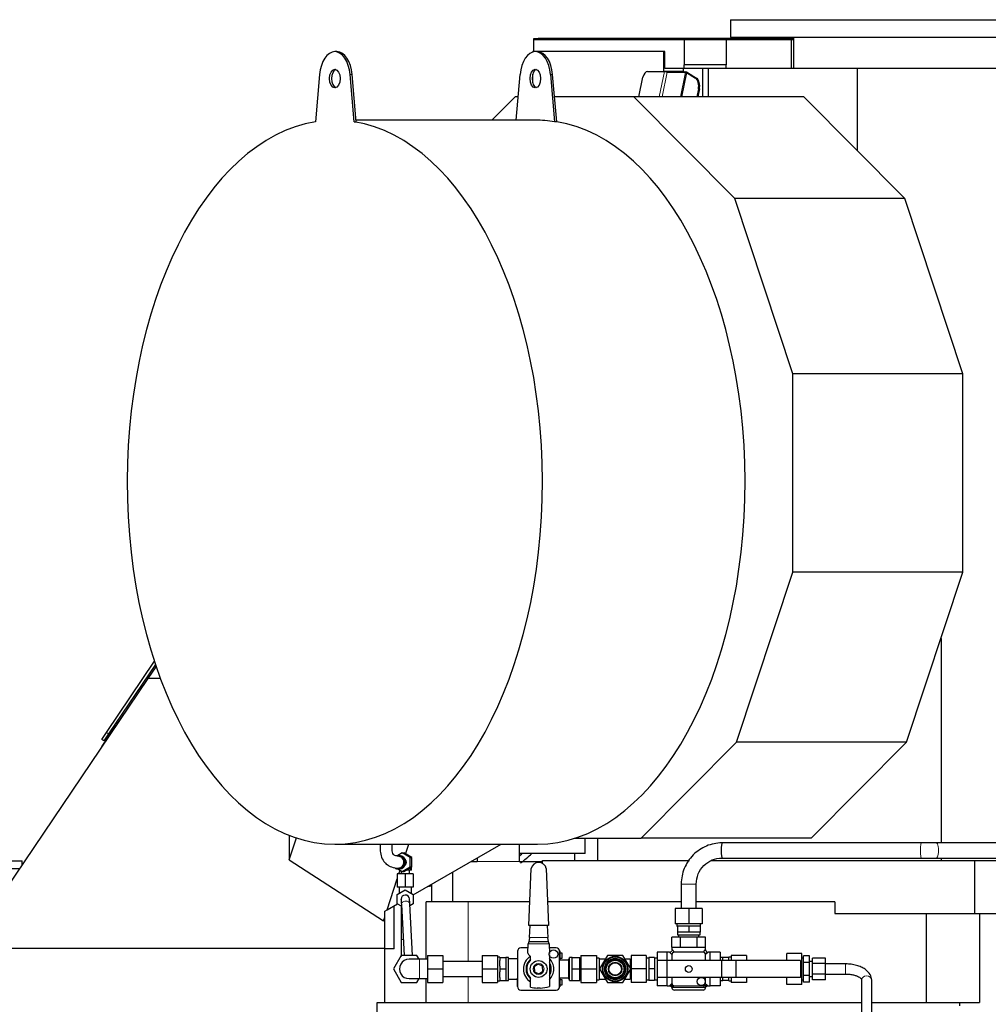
# Model space of a CAD drawing. Header units: inches. Extents: x 0 to 23760, y -13 to 16800.
# Tile 225 of 256: x 14616 to 15767, y 14189 to 15360. Entities that reach past the tile are written whole.
import ezdxf

# ---------------------------------------------------------------- set-up
doc = ezdxf.new("R2010")
doc.units = ezdxf.units.IN
doc.layers.add('1', color=7, linetype='Continuous', true_color=0xffffff)

msp = doc.modelspace()

# ---------------------------------------------------------------- linework, layer by layer
at = {"layer": '1', "color": 2, "linetype": 'Continuous', "lineweight": 25}
for p, q in [((15460.775, 15360), (15460.775, 15339.219)), ((15460.775, 15360), (16110.775, 15360)), ((15227.171, 15335.99), (15227.171, 15337.49)), ((15227.171, 15337.49), (15232.171, 15337.49)), ((15405.671, 15335.99), (15227.171, 15335.99)), ((15227.171, 15321.99), (15227.171, 15335.99)), ((15535.903, 15337.49), (15232.171, 15337.49)), ((15405.671, 15335.99), (15405.671, 15306.182)), ((15455.671, 15335.99), (15405.671, 15335.99)), ((15533.234, 15335.99), (15455.671, 15335.99)), ((15455.671, 15335.963), (15455.671, 15335.99)), ((15455.671, 15335.963), (15455.671, 15306.182)), ((15460.775, 15339.219), (16110.775, 15339.219)), ((15535.904, 15335.99), (15533.234, 15335.99)), ((15533.234, 15302.219), (15533.234, 15335.99)), ((15535.903, 15339.219), (15535.903, 15302.219)), ((14992.835, 15321.991), (14990.378, 15321.991)), ((15228.629, 15321.99), (15225.671, 15321.99)), ((15225.671, 15321.533), (15225.671, 15321.99)), ((15231.209, 15321.991), (15228.751, 15321.991)), ((15381.346, 15321.99), (15231.334, 15321.99)), ((15382.575, 15321.99), (15381.346, 15321.99)), ((15381.346, 15298.635), (15381.346, 15321.99)), ((15382.575, 15301.99), (15382.575, 15321.99)), ((15405.671, 15301.99), (15405.671, 15306.182)), ((15455.671, 15306.182), (15405.671, 15306.182)), ((15455.671, 15302.219), (15455.671, 15306.182)), ((14972.225, 15294.721), (14967.416, 15238.626)), ((15013.339, 15238.626), (15008.531, 15294.721)), ((15015.797, 15238.626), (15010.988, 15294.721)), ((15205.95, 15240.492), (15210.598, 15294.721)), ((15225.671, 15284.718), (15225.671, 15295.258)), ((15246.904, 15294.721), (15251.713, 15238.626)), ((15254.17, 15238.626), (15249.361, 15294.721)), ((15362.137, 15298.271), (15382.231, 15298.271)), ((15381.27, 15298.271), (15381.346, 15298.635)), ((15381.346, 15298.635), (15405.102, 15298.635)), ((15382.231, 15298.271), (15384.859, 15298.271)), ((15405.671, 15301.99), (15382.575, 15301.99)), ((15384.859, 15298.271), (15384.695, 15297.487)), ((15384.787, 15297.929), (15384.818, 15297.929)), ((15384.818, 15297.929), (15407.345, 15297.929)), ((15385.627, 15297.416), (15407.334, 15297.416)), ((15408.692, 15297.074), (15402.691, 15268.329)), ((15405.102, 15298.635), (15404.954, 15297.927)), ((15405.102, 15298.635), (15405.102, 15301.99)), ((15455.671, 15301.99), (15405.671, 15301.99)), ((15407.345, 15297.929), (15407.357, 15297.921)), ((15408.692, 15297.074), (15419.203, 15290.404)), ((15409.821, 15297.137), (15420.431, 15290.404)), ((15427.381, 15301.989), (15427.381, 15268.329)), ((15434.315, 15302.219), (15611.391, 15302.219)), ((15434.315, 15302.219), (15434.315, 15268.329)), ((15611.391, 15302.219), (15795.621, 15302.219)), ((15611.391, 15302.219), (15611.391, 15204.437)), ((15351.87, 15268.329), (15356.747, 15291.691)), ((15422.631, 15277.587), (15420.698, 15268.33)), ((15423.859, 15277.587), (15421.927, 15268.33)), ((15204.792, 15268.331), (15177.134, 15240.491)), ((15208.337, 15268.331), (15204.792, 15268.331)), ((15345.699, 15268.331), (15251.626, 15268.331)), ((15547.915, 15268.331), (15345.699, 15268.331)), ((15466.033, 15147.205), (15345.699, 15268.331)), ((15668.249, 15147.205), (15547.915, 15268.331)), ((15013.339, 15238.626), (15015.797, 15238.626)), ((15228.751, 15240.491), (15015.638, 15240.491)), ((15254.17, 15238.626), (15251.713, 15238.626)), ((15668.249, 15147.205), (15466.033, 15147.205)), ((15535.026, 14938.863), (15466.033, 15147.205)), ((15737.243, 14938.863), (15668.249, 15147.205)), ((15737.243, 14938.863), (15535.026, 14938.863)), ((15535.026, 14702.97), (15535.026, 14938.863)), ((15737.243, 14702.97), (15737.243, 14938.863)), ((15468.01, 14500.6), (15535.026, 14702.97)), ((15737.243, 14702.97), (15535.026, 14702.97)), ((15670.227, 14500.6), (15737.243, 14702.97)), ((15711.15, 14624.173), (15711.15, 14380.995)), ((14718.76, 14512.304), (14775.823, 14596.904)), ((14777.012, 14593.301), (14721.247, 14510.626)), ((14768.462, 14576.491), (14777.943, 14590.546)), ((14599.168, 14325.502), (14768.462, 14576.491)), ((14782.933, 14576.491), (14768.462, 14576.491)), ((14730.062, 14521.013), (14724.47, 14512.722)), ((14730.062, 14521.013), (14730.736, 14520.559)), ((14713.168, 14504.013), (14718.76, 14512.304)), ((14724.47, 14512.722), (14713.194, 14496.004)), ((14721.247, 14510.626), (14715.655, 14502.336)), ((14715.655, 14502.336), (14713.168, 14504.013)), ((14717.728, 14505.409), (14718.972, 14504.57)), ((15354.659, 14386.502), (15468.01, 14500.6)), ((15670.227, 14500.6), (15468.01, 14500.6)), ((15556.876, 14386.502), (15670.227, 14500.6)), ((14936.204, 14389.982), (14936.204, 14360.667)), ((14936.204, 14360.667), (14944.879, 14386.864)), ((15275.593, 14386.502), (15354.659, 14386.502)), ((15287.857, 14368.491), (15287.857, 14386.506)), ((15302.576, 14386.509), (15302.576, 14360.006)), ((15556.876, 14386.502), (15354.659, 14386.502)), ((15687.918, 14380.991), (15450.791, 14380.991)), ((15777.887, 14380.991), (15705.488, 14380.991)), ((14990.378, 14379.491), (15231.209, 14379.491)), ((15070.512, 14368.96), (15065.401, 14365.986)), ((15070.512, 14368.96), (15072.401, 14368.96)), ((15079.941, 14363.475), (15070.512, 14368.96)), ((15081.83, 14363.475), (15072.401, 14368.96)), ((15074.484, 14367.751), (15078.373, 14379.494)), ((15083.671, 14319.277), (15187.963, 14379.49)), ((15287.857, 14368.491), (15209.686, 14368.491)), ((15209.688, 14379.491), (15209.688, 14358.996)), ((15275.579, 14360.003), (15275.579, 14368.494)), ((14606.577, 14359.79), (14618.577, 14359.79)), ((14618.577, 14354.277), (14618.577, 14359.79)), ((14936.204, 14360.667), (15048.219, 14288.435)), ((15066.978, 14365.99), (15065.637, 14365.99)), ((15079.941, 14352.505), (15079.941, 14363.475)), ((15079.941, 14363.475), (15081.83, 14363.475)), ((15081.83, 14352.505), (15081.83, 14363.475)), ((15159.688, 14363.166), (15159.688, 14358.996)), ((15237.222, 14360), (15412.089, 14360)), ((15237.222, 14356.696), (15237.222, 14360)), ((15437.987, 14360), (15751.181, 14360)), ((15450.791, 14362.991), (15687.918, 14362.991)), ((15705.488, 14362.991), (15777.887, 14362.991)), ((15711.15, 14362.997), (15711.15, 14360.006)), ((15751.181, 14360), (16245.981, 14360)), ((15751.181, 14297), (15751.181, 14360)), ((14606.577, 14350.59), (14616.091, 14350.59)), ((15065.401, 14349.994), (15070.512, 14347.02)), ((15065.637, 14349.99), (15066.978, 14349.99)), ((15066.617, 14343.992), (15068.087, 14348.431)), ((15066.728, 14348.49), (15066.728, 14349.222)), ((15067.986, 14348.49), (15066.728, 14348.49)), ((15069.168, 14347.802), (15069.168, 14343.99)), ((15070.512, 14347.02), (15079.941, 14352.505)), ((15070.512, 14347.02), (15072.401, 14347.02)), ((15072.401, 14347.02), (15081.83, 14352.505)), ((15080.623, 14348.49), (15074.928, 14348.49)), ((15079.168, 14343.99), (15079.168, 14348.49)), ((15079.941, 14352.505), (15081.83, 14352.505)), ((15080.623, 14348.49), (15080.623, 14351.803)), ((15081.609, 14348.49), (15080.623, 14348.49)), ((15081.609, 14348.49), (15081.609, 14352.376)), ((15130.168, 14346.122), (15130.168, 14311)), ((15221.048, 14282.763), (15223.694, 14350.481)), ((15241.806, 14350.445), (15244.375, 14282.763)), ((15052.466, 14301.261), (15064.668, 14338.109)), ((15074.168, 14343.99), (15064.668, 14343.99)), ((15064.668, 14343.99), (15064.668, 14328.49)), ((15083.668, 14343.99), (15074.168, 14343.99)), ((15074.168, 14343.99), (15074.168, 14328.49)), ((15083.668, 14343.99), (15083.668, 14328.49)), ((15074.168, 14328.49), (15064.668, 14328.49)), ((15064.668, 14319.475), (15074.168, 14324.96)), ((15066.668, 14328.49), (15066.668, 14320.63)), ((15083.668, 14328.49), (15074.168, 14328.49)), ((15074.168, 14324.96), (15083.668, 14319.475)), ((15081.668, 14320.63), (15081.668, 14328.49)), ((15105.168, 14331.689), (15105.168, 14311)), ((15402.168, 14331.991), (15402.168, 14302.798)), ((15420.168, 14302.798), (15420.168, 14331.991)), ((15064.668, 14308.505), (15064.668, 14319.475)), ((15069.175, 14313.72), (15069.168, 14313.99)), ((15083.668, 14319.475), (15083.668, 14308.505)), ((15148.753, 14311), (15098.815, 14311)), ((15098.815, 14242.493), (15098.815, 14311)), ((15222.153, 14311), (15148.753, 14311)), ((15402.168, 14311), (15243.308, 14311)), ((15584.805, 14311), (15420.162, 14311)), ((15584.805, 14311), (15584.805, 14297)), ((15049.668, 14299.646), (15052.466, 14301.261)), ((15049.668, 14292.812), (15049.668, 14299.646)), ((15052.466, 14301.261), (15064.842, 14308.406)), ((15061.082, 14254.991), (15061.082, 14306.236)), ((15069.613, 14305.65), (15064.668, 14308.505)), ((15069.168, 14305.907), (15069.168, 14293.989)), ((15069.493, 14307.87), (15072.793, 14246.991)), ((15082.808, 14246.991), (15079.478, 14308.411)), ((15083.668, 14308.505), (15079.6, 14306.156)), ((15411.168, 14302.798), (15395.168, 14302.798)), ((15395.168, 14302.798), (15395.168, 14284.798)), ((15427.168, 14302.798), (15411.168, 14302.798)), ((15411.168, 14302.798), (15411.168, 14284.798)), ((15427.168, 14302.798), (15427.168, 14284.798)), ((15048.219, 14288.435), (15049.668, 14292.812)), ((15048.219, 14288.435), (15049.668, 14289.875)), ((15049.668, 14289.875), (15049.668, 14292.812)), ((15049.668, 14255.491), (15049.668, 14289.875)), ((15069.168, 14293.99), (15069.168, 14265.991)), ((15584.805, 14297), (15751.181, 14297)), ((15693.925, 14191), (15693.925, 14297)), ((15751.181, 14297), (16093.996, 14297)), ((15756.787, 14297), (15756.787, 14191)), ((15244.375, 14282.763), (15221.048, 14282.763)), ((15221.983, 14268.293), (15222.549, 14282.763)), ((15242.874, 14282.763), (15243.423, 14268.293)), ((15411.168, 14284.798), (15395.168, 14284.798)), ((15397.168, 14284.798), (15397.168, 14281.798)), ((15397.168, 14281.798), (15397.668, 14281.798)), ((15401.207, 14281.798), (15397.668, 14281.798)), ((15397.668, 14281.798), (15397.668, 14274.798)), ((15404.418, 14274.798), (15397.668, 14274.798)), ((15397.668, 14274.798), (15397.668, 14271.798)), ((15407.629, 14281.798), (15401.207, 14281.798)), ((15411.168, 14274.798), (15404.418, 14274.798)), ((15411.168, 14281.798), (15407.629, 14281.798)), ((15427.168, 14284.798), (15411.168, 14284.798)), ((15414.707, 14281.798), (15411.168, 14281.798)), ((15411.168, 14281.798), (15411.168, 14274.798)), ((15417.918, 14274.798), (15411.168, 14274.798)), ((15421.129, 14281.798), (15414.707, 14281.798)), ((15424.668, 14274.798), (15417.918, 14274.798)), ((15424.668, 14281.798), (15421.129, 14281.798)), ((15424.668, 14281.798), (15424.668, 14274.798)), ((15425.168, 14281.798), (15424.668, 14281.798)), ((15424.668, 14271.798), (15424.668, 14274.798)), ((15425.168, 14281.798), (15425.168, 14284.798)), ((15069.168, 14265.991), (15069.168, 14246.537)), ((15220.888, 14263.294), (15220.396, 14261.051)), ((15221.983, 14268.294), (15220.888, 14263.294)), ((15244.481, 14263.294), (15220.888, 14263.294)), ((15244.481, 14263.294), (15243.423, 14268.294)), ((15245.01, 14260.793), (15244.481, 14263.294)), ((15401.168, 14268.998), (15391.168, 14268.998)), ((15391.168, 14256.998), (15391.168, 14268.998)), ((15397.668, 14271.798), (15424.668, 14271.798)), ((15399.168, 14271.798), (15399.168, 14268.998)), ((15421.168, 14268.998), (15401.168, 14268.998)), ((15401.168, 14256.998), (15401.168, 14268.998)), ((15431.168, 14268.998), (15421.168, 14268.998)), ((15421.168, 14256.998), (15421.168, 14268.998)), ((15423.168, 14268.998), (15423.168, 14271.798)), ((15431.168, 14256.998), (15431.168, 14268.998)), ((15049.668, 14255.491), (14589.668, 14255.491)), ((15049.668, 14191), (15049.668, 14255.491)), ((15061.082, 14254.991), (15049.668, 14254.991)), ((15207.468, 14252.532), (15207.468, 14252.126)), ((15207.704, 14252.532), (15207.468, 14252.532)), ((15207.468, 14252.126), (15207.468, 14251.535)), ((15207.67, 14252.126), (15207.468, 14252.126)), ((15207.468, 14251.535), (15207.468, 14246.406)), ((15207.668, 14251.535), (15207.468, 14251.535)), ((15207.668, 14251.998), (15207.668, 14209.998)), ((15220.184, 14255.998), (15211.668, 14255.998)), ((15219.982, 14249.831), (15220.34, 14260.794)), ((15220.34, 14260.794), (15220.396, 14260.794)), ((15220.396, 14261.051), (15220.396, 14260.794)), ((15245.01, 14260.794), (15245.42, 14249.418)), ((15253.668, 14255.998), (15245.183, 14255.998)), ((15257.868, 14252.532), (15257.632, 14252.532)), ((15257.868, 14252.126), (15257.666, 14252.126)), ((15257.668, 14209.998), (15257.668, 14251.998)), ((15257.868, 14251.535), (15257.668, 14251.535)), ((15257.868, 14252.532), (15257.868, 14252.126)), ((15257.868, 14252.126), (15257.868, 14251.535)), ((15257.868, 14251.535), (15257.868, 14246.406)), ((15391.168, 14256.998), (15391.168, 14253.998)), ((15391.168, 14256.998), (15401.168, 14256.998)), ((15391.168, 14253.998), (15393.796, 14250.975)), ((15401.168, 14256.998), (15421.168, 14256.998)), ((15421.168, 14256.998), (15431.168, 14256.998)), ((15428.54, 14250.975), (15431.168, 14253.998)), ((15431.168, 14253.998), (15431.168, 14256.998)), ((15069.431, 14246.991), (15060.193, 14230.991)), ((15087.906, 14246.991), (15069.431, 14246.991)), ((15090.504, 14242.491), (15087.906, 14246.991)), ((15100.668, 14242.491), (15091.168, 14242.491)), ((15100.668, 14246.991), (15100.668, 14230.991)), ((15118.668, 14246.991), (15118.668, 14230.991)), ((15165.668, 14239.991), (15118.668, 14239.991)), ((15165.668, 14246.991), (15165.668, 14230.991)), ((15165.668, 14246.991), (15183.668, 14246.991)), ((15183.668, 14246.991), (15183.668, 14230.991)), ((15186.668, 14244.994), (15183.668, 14244.994)), ((15186.668, 14244.491), (15186.668, 14244.994)), ((15186.668, 14244.491), (15193.668, 14244.491)), ((15186.668, 14244.491), (15186.668, 14240.96)), ((15186.668, 14234.527), (15186.668, 14240.96)), ((15196.668, 14244.494), (15193.642, 14244.494)), ((15193.668, 14244.491), (15193.668, 14237.93)), ((15196.668, 14217.494), (15196.668, 14244.494)), ((15207.468, 14242.994), (15196.668, 14242.994)), ((15207.468, 14246.406), (15207.468, 14241.869)), ((15207.668, 14246.406), (15207.468, 14246.406)), ((15207.668, 14241.869), (15207.468, 14241.869)), ((15222.584, 14246.334), (15220.567, 14248.351)), ((15223.169, 14242.373), (15223.17, 14244.92)), ((15245.42, 14247.976), (15245.42, 14210.043)), ((15257.868, 14246.406), (15257.668, 14246.406)), ((15257.868, 14241.869), (15257.668, 14241.869)), ((15268.668, 14241.644), (15257.668, 14241.644)), ((15260.668, 14249.998), (15257.868, 14249.998)), ((15257.868, 14246.406), (15257.868, 14241.869)), ((15257.868, 14243.998), (15260.668, 14243.998)), ((15257.868, 14241.869), (15257.868, 14241.644)), ((15260.668, 14243.998), (15260.668, 14249.998)), ((15269.418, 14243.193), (15268.668, 14243.193)), ((15268.668, 14218.803), (15268.668, 14243.193)), ((15269.418, 14217.498), (15269.418, 14244.498)), ((15272.518, 14244.498), (15269.418, 14244.498)), ((15272.518, 14244.498), (15281.768, 14244.498)), ((15272.518, 14237.748), (15272.518, 14244.498)), ((15281.768, 14230.998), (15281.768, 14244.498)), ((15282.768, 14241.973), (15281.768, 14241.973)), ((15282.768, 14246.998), (15282.768, 14230.998)), ((15282.768, 14246.998), (15301.668, 14246.998)), ((15301.668, 14246.998), (15301.668, 14230.998)), ((15304.668, 14243.998), (15301.668, 14243.998)), ((15304.668, 14243.998), (15304.668, 14242.998)), ((15304.668, 14242.998), (15312.121, 14242.998)), ((15304.668, 14242.998), (15304.668, 14241.328)), ((15304.668, 14241.328), (15304.668, 14232.667)), ((15314.431, 14246.998), (15305.193, 14230.998)), ((15332.906, 14246.998), (15314.431, 14246.998)), ((15342.143, 14230.998), (15332.906, 14246.998)), ((15335.215, 14242.998), (15341.668, 14242.998)), ((15341.668, 14242.998), (15341.668, 14231.821)), ((15342.668, 14246.998), (15342.668, 14230.998)), ((15360.668, 14246.998), (15342.668, 14246.998)), ((15360.668, 14246.998), (15360.668, 14230.998)), ((15363.668, 14243.998), (15360.668, 14243.998)), ((15363.668, 14244.498), (15363.668, 14230.998)), ((15370.568, 14244.498), (15363.668, 14244.498)), ((15370.568, 14244.498), (15370.568, 14230.998)), ((15373.668, 14243.998), (15370.568, 14243.998)), ((15373.668, 14250.998), (15373.668, 14240.998)), ((15385.668, 14250.998), (15373.668, 14250.998)), ((15385.168, 14240.998), (15373.668, 14240.998)), ((15373.668, 14240.998), (15373.668, 14220.998)), ((15450.168, 14240.998), (15385.168, 14240.998)), ((15385.168, 14240.998), (15385.168, 14220.998)), ((15388.168, 14250.998), (15385.668, 14250.998)), ((15385.668, 14240.998), (15385.668, 14250.998)), ((15391.191, 14248.369), (15388.168, 14250.998)), ((15391.168, 14247.998), (15391.168, 14240.997)), ((15428.168, 14250.998), (15394.168, 14250.998)), ((15434.168, 14250.998), (15431.146, 14248.369)), ((15431.168, 14240.997), (15431.168, 14247.998)), ((15436.668, 14250.998), (15434.168, 14250.998)), ((15448.668, 14250.998), (15436.668, 14250.998)), ((15436.668, 14240.998), (15436.668, 14250.998)), ((15448.668, 14250.998), (15448.668, 14240.998)), ((15451.668, 14244.498), (15448.668, 14244.498)), ((15467.063, 14240.998), (15450.168, 14240.998)), ((15450.168, 14240.998), (15450.168, 14220.998)), ((15458.668, 14244.498), (15451.668, 14244.498)), ((15451.668, 14240.998), (15451.668, 14244.498)), ((15458.668, 14244.998), (15458.668, 14244.498)), ((15461.668, 14244.998), (15458.668, 14244.998)), ((15458.668, 14240.998), (15458.668, 14244.498)), ((15461.668, 14246.998), (15461.668, 14240.998)), ((15479.668, 14246.998), (15461.668, 14246.998)), ((15544.168, 14240.998), (15467.063, 14240.998)), ((15467.063, 14240.998), (15467.063, 14220.998)), ((15479.668, 14246.998), (15479.668, 14240.998)), ((15527.668, 14240.998), (15527.668, 14249.473)), ((15545.668, 14249.473), (15527.668, 14249.473)), ((15544.168, 14240.998), (15544.168, 14220.998)), ((15545.668, 14240.235), (15544.168, 14240.235)), ((15545.668, 14240.235), (15545.668, 14249.473)), ((15547.668, 14243.998), (15545.668, 14243.998)), ((15545.668, 14221.76), (15545.668, 14240.235)), ((15547.668, 14238.792), (15547.668, 14246.586)), ((15554.668, 14246.586), (15547.668, 14246.586)), ((15554.668, 14238.792), (15554.668, 14246.586)), ((15558.168, 14239.998), (15554.668, 14239.998)), ((15558.168, 14237.348), (15558.168, 14243.699)), ((15573.668, 14243.699), (15558.168, 14243.699)), ((15573.668, 14237.348), (15573.668, 14243.699)), ((15060.193, 14230.991), (15069.431, 14214.991)), ((15100.668, 14230.991), (15100.668, 14214.991)), ((15118.668, 14230.991), (15118.668, 14214.991)), ((15165.668, 14230.991), (15165.668, 14214.991)), ((15165.668, 14230.991), (15183.668, 14230.991)), ((15183.668, 14230.991), (15183.668, 14214.991)), ((15186.668, 14234.527), (15186.668, 14230.991)), ((15186.668, 14230.991), (15193.668, 14230.991)), ((15186.668, 14230.991), (15186.668, 14227.449)), ((15193.668, 14237.557), (15193.668, 14230.991)), ((15193.668, 14230.991), (15193.668, 14217.491)), ((15232.261, 14236.753), (15227.477, 14233.521)), ((15227.477, 14233.521), (15227.884, 14227.762)), ((15227.884, 14227.762), (15233.075, 14225.235)), ((15237.452, 14234.226), (15232.261, 14236.753)), ((15233.075, 14225.235), (15237.859, 14228.467)), ((15237.859, 14228.467), (15237.452, 14234.226)), ((15272.518, 14230.998), (15272.518, 14237.748)), ((15272.518, 14230.998), (15281.768, 14230.998)), ((15272.518, 14224.248), (15272.518, 14230.998)), ((15281.768, 14217.498), (15281.768, 14230.998)), ((15282.768, 14230.998), (15282.768, 14214.998)), ((15282.768, 14230.998), (15301.668, 14230.998)), ((15301.668, 14230.998), (15301.668, 14214.998)), ((15304.668, 14232.667), (15304.668, 14230.998)), ((15304.668, 14230.998), (15304.668, 14229.328)), ((15304.668, 14230.998), (15305.193, 14230.998)), ((15304.668, 14229.328), (15304.668, 14220.667)), ((15305.193, 14230.998), (15314.431, 14214.998)), ((15332.906, 14214.998), (15342.143, 14230.998)), ((15341.668, 14230.174), (15341.668, 14218.998)), ((15342.668, 14230.99), (15342.139, 14230.99)), ((15342.668, 14230.998), (15342.668, 14214.998)), ((15360.668, 14230.998), (15342.668, 14230.998)), ((15360.668, 14230.998), (15360.668, 14214.998)), ((15363.668, 14230.998), (15363.668, 14217.498)), ((15370.568, 14230.998), (15363.668, 14230.998)), ((15370.568, 14230.998), (15370.568, 14217.498)), ((15554.668, 14238.792), (15547.668, 14238.792)), ((15547.668, 14223.203), (15547.668, 14238.792)), ((15554.668, 14223.203), (15554.668, 14238.792)), ((15558.168, 14224.647), (15558.168, 14237.348)), ((15573.668, 14237.348), (15558.168, 14237.348)), ((15573.668, 14224.647), (15573.668, 14237.348)), ((15597.668, 14236.998), (15573.668, 14236.998)), ((15597.668, 14236.998), (15597.668, 14236.522)), ((15087.906, 14214.991), (15090.504, 14219.491)), ((15091.168, 14219.491), (15100.668, 14219.491)), ((15098.815, 14191), (15098.815, 14219.492)), ((15118.668, 14221.991), (15165.668, 14221.991)), ((15183.668, 14216.994), (15186.668, 14216.994)), ((15186.668, 14221.037), (15186.668, 14227.449)), ((15186.668, 14221.037), (15186.668, 14217.491)), ((15186.668, 14216.994), (15186.668, 14217.491)), ((15186.668, 14217.491), (15193.668, 14217.491)), ((15193.668, 14217.494), (15196.668, 14217.494)), ((15196.668, 14218.994), (15207.468, 14218.994)), ((15207.468, 14219.749), (15207.468, 14219.959)), ((15207.668, 14219.959), (15207.468, 14219.959)), ((15207.468, 14214.787), (15207.468, 14219.749)), ((15207.668, 14219.749), (15207.468, 14219.749)), ((15223.158, 14209.245), (15223.159, 14219.625)), ((15257.668, 14220.344), (15268.668, 14220.344)), ((15257.868, 14219.959), (15257.668, 14219.959)), ((15257.868, 14219.749), (15257.668, 14219.749)), ((15257.868, 14220.344), (15257.868, 14219.959)), ((15257.868, 14219.959), (15257.868, 14219.749)), ((15257.868, 14219.749), (15257.868, 14214.787)), ((15260.668, 14217.998), (15257.868, 14217.998)), ((15260.668, 14211.998), (15260.668, 14217.998)), ((15268.668, 14218.803), (15269.418, 14218.803)), ((15269.418, 14217.498), (15272.518, 14217.498)), ((15272.518, 14217.498), (15272.518, 14224.248)), ((15272.518, 14217.498), (15281.768, 14217.498)), ((15281.768, 14220.023), (15282.768, 14220.023)), ((15301.668, 14217.998), (15304.668, 14217.998)), ((15304.668, 14220.667), (15304.668, 14218.998)), ((15304.668, 14218.998), (15312.121, 14218.998)), ((15304.668, 14218.998), (15304.668, 14217.998)), ((15335.215, 14218.998), (15341.668, 14218.998)), ((15360.668, 14217.998), (15363.668, 14217.998)), ((15370.568, 14217.498), (15363.668, 14217.498)), ((15370.568, 14217.998), (15373.668, 14217.998)), ((15373.668, 14220.998), (15373.668, 14210.998)), ((15385.168, 14220.998), (15373.668, 14220.998)), ((15450.168, 14220.998), (15385.168, 14220.998)), ((15385.668, 14210.998), (15385.668, 14220.998)), ((15391.168, 14220.998), (15391.168, 14213.998)), ((15431.168, 14213.998), (15431.168, 14220.998)), ((15436.668, 14210.998), (15436.668, 14220.998)), ((15448.668, 14220.998), (15448.668, 14210.998)), ((15448.668, 14217.498), (15451.668, 14217.498)), ((15467.063, 14220.998), (15450.168, 14220.998)), ((15451.668, 14217.498), (15451.668, 14220.998)), ((15458.668, 14217.498), (15451.668, 14217.498)), ((15458.668, 14217.498), (15458.668, 14220.998)), ((15458.668, 14217.498), (15458.668, 14216.998)), ((15458.668, 14216.998), (15461.668, 14216.998)), ((15461.668, 14220.998), (15461.668, 14214.998)), ((15544.168, 14220.998), (15467.063, 14220.998)), ((15479.668, 14220.998), (15479.668, 14214.998)), ((15527.668, 14212.522), (15527.668, 14220.997)), ((15545.668, 14221.76), (15544.168, 14221.76)), ((15545.668, 14212.522), (15545.668, 14221.76)), ((15545.668, 14217.998), (15547.668, 14217.998)), ((15554.668, 14223.203), (15547.668, 14223.203)), ((15547.668, 14215.409), (15547.668, 14223.203)), ((15554.668, 14215.409), (15554.668, 14223.203)), ((15554.668, 14221.998), (15558.168, 14221.998)), ((15558.168, 14218.296), (15558.168, 14224.647)), ((15573.668, 14224.647), (15558.168, 14224.647)), ((15573.668, 14218.296), (15558.168, 14218.296)), ((15573.668, 14224.998), (15597.668, 14224.998)), ((15573.668, 14218.296), (15573.668, 14224.647)), ((15616.668, 14217.821), (15616.668, 14156.464)), ((15628.668, 14156.464), (15628.668, 14217.821)), ((15069.431, 14214.991), (15087.906, 14214.991)), ((15100.668, 14214.991), (15118.668, 14214.991)), ((15165.668, 14214.991), (15183.668, 14214.991)), ((15207.468, 14210.036), (15207.468, 14214.787)), ((15207.668, 14214.787), (15207.468, 14214.787)), ((15207.668, 14210.036), (15207.468, 14210.036)), ((15207.468, 14210.036), (15207.468, 14209.595)), ((15207.689, 14209.595), (15207.468, 14209.595)), ((15211.668, 14205.998), (15253.668, 14205.998)), ((15234.369, 14208.294), (15230.967, 14208.294)), ((15257.868, 14209.595), (15257.648, 14209.595)), ((15257.868, 14214.787), (15257.668, 14214.787)), ((15257.868, 14210.036), (15257.668, 14210.036)), ((15257.868, 14214.787), (15257.868, 14210.036)), ((15257.868, 14211.998), (15260.668, 14211.998)), ((15257.868, 14210.036), (15257.868, 14209.595)), ((15282.768, 14214.998), (15301.668, 14214.998)), ((15314.431, 14214.998), (15332.906, 14214.998)), ((15360.668, 14214.998), (15342.668, 14214.998)), ((15385.668, 14210.998), (15373.668, 14210.998)), ((15385.668, 14210.998), (15388.362, 14210.998)), ((15394.168, 14210.998), (15428.168, 14210.998)), ((15411.168, 14205.998), (15394.168, 14205.998)), ((15428.168, 14205.998), (15411.168, 14205.998)), ((15433.974, 14210.998), (15436.668, 14210.998)), ((15448.668, 14210.998), (15436.668, 14210.998)), ((15479.668, 14214.998), (15461.668, 14214.998)), ((15545.668, 14212.522), (15527.668, 14212.522)), ((15554.668, 14215.409), (15547.668, 14215.409)), ((15040.668, 14191), (15616.659, 14191)), ((15040.668, 14142.98), (15040.668, 14191)), ((15628.663, 14191), (15733.407, 14191)), ((15733.407, 14191), (15756.787, 14191)), ((15733.407, 14186.984), (15733.407, 14191))]:
    msp.add_line(p, q, dxfattribs=at)
at = {"layer": '1', "color": 110, "linetype": 'Continuous', "lineweight": 13}
for p, q in [((15232.171, 15335.99), (15232.171, 15337.49)), ((15008.531, 15294.721), (15010.988, 15294.721)), ((15246.904, 15294.721), (15249.361, 15294.721)), ((15375.981, 15268.329), (15382.231, 15298.271)), ((15385.627, 15297.416), (15379.554, 15268.329)), ((15401.262, 15268.329), (15407.334, 15297.416)), ((15420.431, 15290.404), (15419.203, 15290.404)), ((15423.859, 15277.587), (15422.631, 15277.587)), ((14731.872, 14526.378), (14733.789, 14525.085)), ((14718.76, 14512.304), (14721.247, 14510.626)), ((14725.144, 14512.268), (14724.47, 14512.722)), ((15687.926, 14380.99), (15687.918, 14380.991)), ((15705.488, 14380.991), (15705.469, 14380.99)), ((15411.168, 14331.991), (15402.169, 14331.991)), ((15420.168, 14331.991), (15411.168, 14331.991)), ((15148.753, 14239.991), (15148.753, 14311)), ((15069.493, 14307.87), (15069.493, 14307.87)), ((15070.245, 14293.99), (15069.169, 14293.99)), ((15071.763, 14265.991), (15069.168, 14265.991)), ((15220.396, 14260.794), (15245.01, 14260.794)), ((15091.168, 14242.491), (15091.168, 14219.491)), ((15597.668, 14236.522), (15597.668, 14224.998)), ((15148.753, 14191), (15148.753, 14221.991)), ((15391.191, 14213.626), (15389.168, 14211.867)), ((15392.038, 14208.998), (15393.797, 14211.021)), ((15430.299, 14208.998), (15392.038, 14208.998)), ((15427.944, 14211.705), (15430.299, 14208.998)), ((15433.168, 14211.867), (15430.461, 14214.221))]:
    msp.add_line(p, q, dxfattribs=at)
at = {"layer": '1', "color": 2, "linetype": 'Continuous', "lineweight": 25}
for centre, radius in [((15250.368, 14248.698), 5), ((15232.668, 14230.994), 10), ((15323.668, 14230.998), 15), ((15323.668, 14230.998), 14.5), ((15323.668, 14230.998), 12.5), ((15323.668, 14230.998), 11.3), ((15323.668, 14230.998), 10.5), ((15323.668, 14230.998), 8), ((15323.668, 14230.998), 7.5), ((15411.168, 14230.998), 4), ((15426.018, 14216.148), 4.842)]:
    msp.add_circle(centre, radius, dxfattribs=at)
at = {"layer": '1', "color": 110, "linetype": 'Continuous', "lineweight": 13}
for centre, radius in [((15323.668, 14230.998), 12.7), ((15232.668, 14230.994), 6.5)]:
    msp.add_circle(centre, radius, dxfattribs=at)
at = {"layer": '1', "color": 2, "linetype": 'Continuous', "lineweight": 25}
for centre, radius, start, end in [((14736.017, 14523.582), 5, 146, 203.480469), ((14718.168, 14492.649), 6, 146, 176.156938), ((15232.529, 14348.764), 9, 89.000266, 169.00297), ((15232.964, 14348.767), 9, 10.743611, 91.77025), ((15074.168, 14313.99), 5, 3.076875, 180), ((15211.668, 14251.998), 4, 90, 180), ((15253.668, 14251.998), 4, 0, 90), ((15388.168, 14253.998), 3, 273.486995, 340.015673), ((15434.168, 14253.998), 3, 183.486995, 250.015673), ((15078.668, 14230.991), 11.5, 90.0225, 270.028125), ((15232.668, 14230.998), 18.075, 123.21, 238.258125), ((15232.668, 14230.994), 15, 129.285, 230.653125), ((15232.668, 14230.994), 14.178, 135.298546, 224.648722), ((15221.981, 14249.765), 2, 178.132409, 224.993909), ((15221.17, 14244.92), 2, 359.993909, 44.993909), ((15221.169, 14242.374), 2, 315.298546, 359.993909), ((15232.668, 14230.998), 18.075, 314.004375, 45.99), ((15394.168, 14247.998), 3, 90, 180), ((15428.168, 14247.998), 3, 0, 90), ((15232.668, 14230.994), 15, 328.23, 31.775625), ((15221.159, 14219.625), 2, 359.993909, 44.648722), ((15211.668, 14209.998), 4, 180, 270), ((15232.668, 14254.826), 46.562, 258.214797, 267.906761), ((15232.668, 14254.826), 46.562, 272.093239, 285.895401), ((15253.668, 14209.998), 4, 270, 360), ((15394.168, 14213.998), 3, 180, 270), ((15394.168, 14208.998), 3, 188.826691, 270), ((15428.168, 14213.998), 3, 270, 0), ((15428.168, 14208.998), 3, 270, 351.290487)]:
    msp.add_arc(centre, radius, start, end, dxfattribs=at)
for centre, major_axis, ratio, start_param, end_param in [((14990.378, 15289.991), (0, -32), 0.57357644, 1.71914931, 4.56403599), ((14992.835, 15289.991), (0, -32), 0.57357644, 1.71914931, 3.14159265), ((15228.751, 15289.991), (0, 32), 0.57357644, 4.86074197, 7.70562865), ((15231.209, 15289.991), (0, -32), 0.57357644, 1.71914931, 3.14159265), ((14992.835, 15289.991), (0, -11), 0.57357644, 3.3375495, 4.71238898), ((15231.209, 15289.991), (0, 11), 0.57357644, 0.19595684, 1.57079633), ((15362.137, 15288.271), (0, 10), 0.57357644, 0, 1.22173048), ((15384.279, 15298.271), (-2.447, 0.511), 0.2801665, 1.79966633, 2.21118318), ((15407.873, 15297.074), (0.979, -0.204), 0.2801665, 0.64038685, 2.21118318), ((15407.773, 15297.137), (-2.447, 0.511), 0.2801665, 3.78197951, 4.94125899), ((14992.835, 15289.991), (0, -11), 0.57357644, 4.71238898, 6.08722847), ((15231.209, 15289.991), (0, 11), 0.57357644, 1.57079633, 2.94563581), ((15417.241, 15281.007), (0, 10), 0.57357644, 4.36332313, 5.93411946), ((15418.47, 15281.007), (0, 10), 0.57357644, 4.36332313, 5.93411946), ((14990.378, 14809.991), (0, 430.5), 0.57357644, 0.09312407, 6.19006123), ((15228.751, 14809.991), (0, 430.5), 0.57357644, 6.19006123, 6.28318531), ((15231.209, 14809.991), (0, 430.5), 0.57357644, 3.14159265, 6.19006123), ((15450.791, 14371.991), (0, 9), 0.13695158, 0, 3.14159265), ((15132.842, 14489.991), (0, -156), 0.81915204, 0.64510642, 0.67789679), ((15144.368, 14489.991), (0, -156), 0.81915204, 0.55115316, 0.67789679), ((15065.637, 14357.99), (0, -8), 0.99254615, 0, 3.50776744), ((15066.978, 14357.99), (0, -8), 0.99254615, 0.00008106, 3.14157554), ((15070.512, 14357.99), (0, -5), 0.99254615, 0.83191589, 2.30974071), ((15065.637, 14357.99), (0, -8), 0.99254615, 5.59005432, 6.20266488), ((15065.637, 14357.99), (0, -8), 0.99254615, 6.20266488, 6.28318531), ((15081.794, 14489.999), (0, 162.5), 0.81915204, 3.28482964, 3.31811089)]:
    msp.add_ellipse(centre, major_axis=major_axis, ratio=ratio, start_param=start_param, end_param=end_param, dxfattribs=at)
for centre, major_axis in [((14990.378, 15289.991), (0, -11)), ((15228.751, 15289.991), (0, 11))]:
    msp.add_ellipse(centre, major_axis=major_axis, ratio=0.57357644, dxfattribs=at)
at = {"layer": '1', "color": 110, "linetype": 'Continuous', "lineweight": 13}
for centre, major_axis, ratio, start_param, end_param in [((15687.918, 14371.991), (0, 9), 0.13695158, 0, 3.14218171), ((15705.488, 14371.991), (0, 9), 0.30229413, 3.14100361, 6.28318531), ((15074.485, 14308.141), (-4.993, -0.271), 0.70711089, 4.67407008, 6.28318531), ((15074.485, 14308.141), (-4.993, -0.271), 0.70711089, 3.14156192, 4.67407008), ((15622.668, 14217.821), (6, 0), 0.84982774, 0.00009819, 3.14159265), ((15389.168, 14208.998), (2.121, -2.121), 0.91826226, 0.82798271, 2.31360994), ((15433.168, 14208.998), (2.121, 2.121), 0.91826226, 0.82798271, 2.31360994)]:
    msp.add_ellipse(centre, major_axis=major_axis, ratio=ratio, start_param=start_param, end_param=end_param, dxfattribs=at)
at = {"layer": '1', "color": 2, "linetype": 'Continuous', "lineweight": 25}
for points, knots in [([(15450.791, 14380.991), (15444.148, 14380.868), (15431.886, 14378.41), (15415.504, 14367.524), (15404.719, 14351.013), (15402.288, 14338.671), (15402.169, 14331.991)], [0, 0, 0, 0, 0.24928178, 0.50025257, 0.751093, 1, 1, 1, 1]), ([(15044.39, 14379.401), (15044.214, 14377.281), (15044.085, 14372.491), (15045.074, 14365.24), (15048.074, 14359.052), (15051.915, 14355.404), (15054.956, 14353.494), (15059.816, 14351.428), (15063.385, 14350.752), (15065.78, 14351.015)], [0, 0, 0, 0, 0.11222636, 0.26143868, 0.426927, 0.54735825, 0.60958808, 0.70245028, 1, 1, 1, 1]), ([(15065.491, 14365.01), (15064.835, 14364.872), (15063.667, 14365.014), (15060.839, 14366.23), (15059.951, 14367.022), (15058.694, 14369.27), (15058.303, 14373.581), (15058.575, 14377.365), (15058.863, 14379.454)], [0, 0, 0, 0, 0.29631063, 0.45810236, 0.58316404, 0.73643019, 0.86427333, 1, 1, 1, 1]), ([(15065.777, 14351.015), (15067.164, 14351.051), (15070.357, 14352.099), (15073.23, 14356.741), (15071.896, 14362.527), (15068.189, 14364.855), (15065.966, 14365.018), (15065.561, 14365.012)], [0, 0, 0, 0, 0.19145733, 0.44234327, 0.69322922, 0.94411516, 1, 1, 1, 1]), ([(15420.168, 14331.991), (15420.188, 14336.297), (15421.659, 14344.163), (15428.551, 14354.532), (15438.796, 14361.491), (15446.551, 14362.972), (15450.792, 14362.991)], [0, 0, 0, 0, 0.25168515, 0.50039438, 0.74889526, 1, 1, 1, 1]), ([(15069.175, 14313.719), (15069.176, 14313.716), (15069.19, 14313.461), (15069.251, 14312.32), (15069.353, 14310.454), (15069.442, 14308.804), (15069.493, 14307.87)], [0, 0, 0, 0, 0.25001222, 0.5, 0.74998778, 1, 1, 1, 1]), ([(15079.478, 14308.411), (15079.427, 14309.345), (15079.338, 14310.996), (15079.237, 14312.861), (15079.175, 14314.002), (15079.161, 14314.257), (15079.161, 14314.261)], [0, 0, 0, 0, 0.25001222, 0.5, 0.74998778, 1, 1, 1, 1]), ([(15069.169, 14305.987), (15069.168, 14305.688), (15069.168, 14303.784), (15069.168, 14299.846), (15069.168, 14296.007), (15069.168, 14293.99)], [0, 0, 0, 0, 0.08718415, 0.54324842, 1, 1, 1, 1]), ([(15069.168, 14265.991), (15069.168, 14263.238), (15069.169, 14258.157), (15069.17, 14251.364), (15069.172, 14246.814), (15069.174, 14245.778), (15069.175, 14245.72)], [0, 0, 0, 0, 0.24879808, 0.49843957, 0.74889267, 1, 1, 1, 1]), ([(15091.168, 14242.491), (15089.973, 14242.491), (15088.154, 14242.491), (15085.179, 14242.491), (15082.43, 14242.491), (15080.367, 14242.491), (15079.008, 14242.491), (15078.675, 14242.491), (15078.668, 14242.491)], [0, 0, 0, 0, 0.1787259, 0.28236411, 0.48433827, 0.68178961, 0.79259341, 1, 1, 1, 1]), ([(15628.668, 14217.857), (15628.577, 14220.226), (15627.291, 14224.894), (15622.275, 14230.066), (15616.266, 14233.41), (15610.696, 14235.42), (15604.35, 14236.696), (15599.944, 14236.992), (15597.668, 14236.997)], [0, 0, 0, 0, 0.21123718, 0.45209708, 0.58125935, 0.71607582, 0.85665516, 1, 1, 1, 1]), ([(15078.668, 14219.491), (15078.673, 14219.491), (15078.928, 14219.491), (15080.05, 14219.491), (15081.945, 14219.491), (15084.624, 14219.491), (15087.729, 14219.491), (15089.77, 14219.491), (15091.168, 14219.491)], [0, 0, 0, 0, 0.1787264, 0.28236435, 0.48433816, 0.68178917, 0.79259278, 1, 1, 1, 1]), ([(15597.668, 14224.998), (15599.462, 14224.994), (15602.732, 14224.808), (15607.154, 14224.004), (15610.639, 14222.908), (15613.973, 14221.359), (15616.275, 14219.477), (15616.738, 14218.304), (15616.668, 14217.785)], [0, 0, 0, 0, 0.16192949, 0.30963635, 0.44777262, 0.57617218, 0.80177644, 1, 1, 1, 1]), ([(15388.344, 14210.961), (15388.602, 14210.968), (15389.2, 14210.907), (15390.12, 14210.436), (15390.821, 14209.638), (15391.146, 14208.946), (15391.182, 14208.597), (15391.186, 14208.548)], [0, 0, 0, 0, 0.18446594, 0.45028406, 0.73967769, 0.96341355, 1, 1, 1, 1]), ([(15431.162, 14208.549), (15431.165, 14208.617), (15431.199, 14209.026), (15431.581, 14209.738), (15432.318, 14210.505), (15433.196, 14210.916), (15433.763, 14210.978), (15433.991, 14210.977)], [0, 0, 0, 0, 0.05014027, 0.30498459, 0.57329454, 0.83493368, 1, 1, 1, 1])]:
    msp.add_open_spline(points, degree=3, knots=knots, dxfattribs=at)
for points, degree in [([(15705.488, 14380.991), (15696.869, 14380.991), (15687.918, 14380.991)], 2), ([(15152.467, 14358.996), (15159.688, 14358.996)], 1), ([(15209.688, 14358.996), (15237.223, 14358.996)], 1), ([(15210.284, 14365.899), (15210.903, 14366.475), (15211.517, 14367.057), (15212.127, 14367.647)], 3), ([(15687.918, 14362.991), (15696.869, 14362.991), (15705.487, 14362.991)], 2), ([(15100.668, 14246.991), (15118.668, 14246.991)], 1), ([(15100.668, 14230.991), (15118.668, 14230.991)], 1)]:
    msp.add_open_spline(points, degree=degree, dxfattribs=at)
at = {"layer": '1', "color": 110, "linetype": 'Continuous', "lineweight": 13}
for points, degree in [([(15209.688, 14358.996), (15159.688, 14358.996)], 1), ([(15243.423, 14268.294), (15236.277, 14268.294), (15229.13, 14268.294), (15221.983, 14268.294)], 3), ([(15193.668, 14237.93), (15193.668, 14237.807), (15193.668, 14237.682), (15193.668, 14237.557)], 3)]:
    msp.add_open_spline(points, degree=degree, dxfattribs=at)
for points, knots in [([(15389.168, 14211.867), (15389.007, 14211.727), (15388.87, 14211.602), (15388.697, 14211.439), (15388.644, 14211.389), (15388.585, 14211.332), (15388.573, 14211.321), (15388.551, 14211.299), (15388.518, 14211.267), (15388.488, 14211.237), (15388.396, 14211.145), (15388.342, 14211.09), (15388.27, 14211.016), (15388.252, 14210.997), (15388.252, 14210.997), (15388.252, 14210.997), (15388.252, 14210.998)], [0, 0, 0, 0, 0.24990629, 0.24990629, 0.37485943, 0.37485943, 0.40609771, 0.40609771, 0.437336, 0.49981257, 0.49981257, 0.74971886, 0.74971886, 0.99962514, 0.99962514, 1, 1, 1, 1]), ([(15391.21, 14208.498), (15391.21, 14208.498), (15391.21, 14208.497), (15391.21, 14208.497), (15391.227, 14208.508), (15391.293, 14208.55), (15391.343, 14208.581), (15391.427, 14208.633), (15391.445, 14208.644), (15391.483, 14208.668), (15391.504, 14208.68), (15391.568, 14208.72), (15391.616, 14208.749), (15391.772, 14208.843), (15391.895, 14208.915), (15392.038, 14208.998)], [0, 0, 0, 0, 0.00018746, 0.00018746, 0.2501406, 0.2501406, 0.50009373, 0.50009373, 0.56258202, 0.56258202, 0.6250703, 0.6250703, 0.75004687, 0.75004687, 1, 1, 1, 1]), ([(15430.299, 14208.998), (15430.442, 14208.915), (15430.564, 14208.843), (15430.771, 14208.718), (15430.856, 14208.666), (15430.992, 14208.582), (15431.042, 14208.551), (15431.08, 14208.527), (15431.084, 14208.524), (15431.091, 14208.52), (15431.095, 14208.517), (15431.104, 14208.511), (15431.109, 14208.508), (15431.122, 14208.5), (15431.126, 14208.498), (15431.126, 14208.498)], [0, 0, 0, 0, 0.25002344, 0.25002344, 0.50004688, 0.50004688, 0.75007032, 0.75007032, 0.78132325, 0.78132325, 0.81257618, 0.81257618, 0.87508204, 0.87508204, 1, 1, 1, 1]), ([(15434.084, 14210.997), (15434.084, 14210.998), (15434.08, 14211.002), (15434.066, 14211.017), (15434.06, 14211.023), (15434.05, 14211.033), (15434.046, 14211.037), (15434.038, 14211.045), (15434.034, 14211.05), (15433.992, 14211.093), (15433.937, 14211.149), (15433.788, 14211.296), (15433.695, 14211.388), (15433.465, 14211.603), (15433.329, 14211.727), (15433.168, 14211.867)], [0, 0, 0, 0, 0.12467175, 0.12467175, 0.1871952, 0.1871952, 0.21845692, 0.21845692, 0.24971864, 0.24971864, 0.49981243, 0.49981243, 0.74990621, 0.74990621, 1, 1, 1, 1])]:
    msp.add_open_spline(points, degree=3, knots=knots, dxfattribs=at)

doc.saveas('drawing.dxf')
